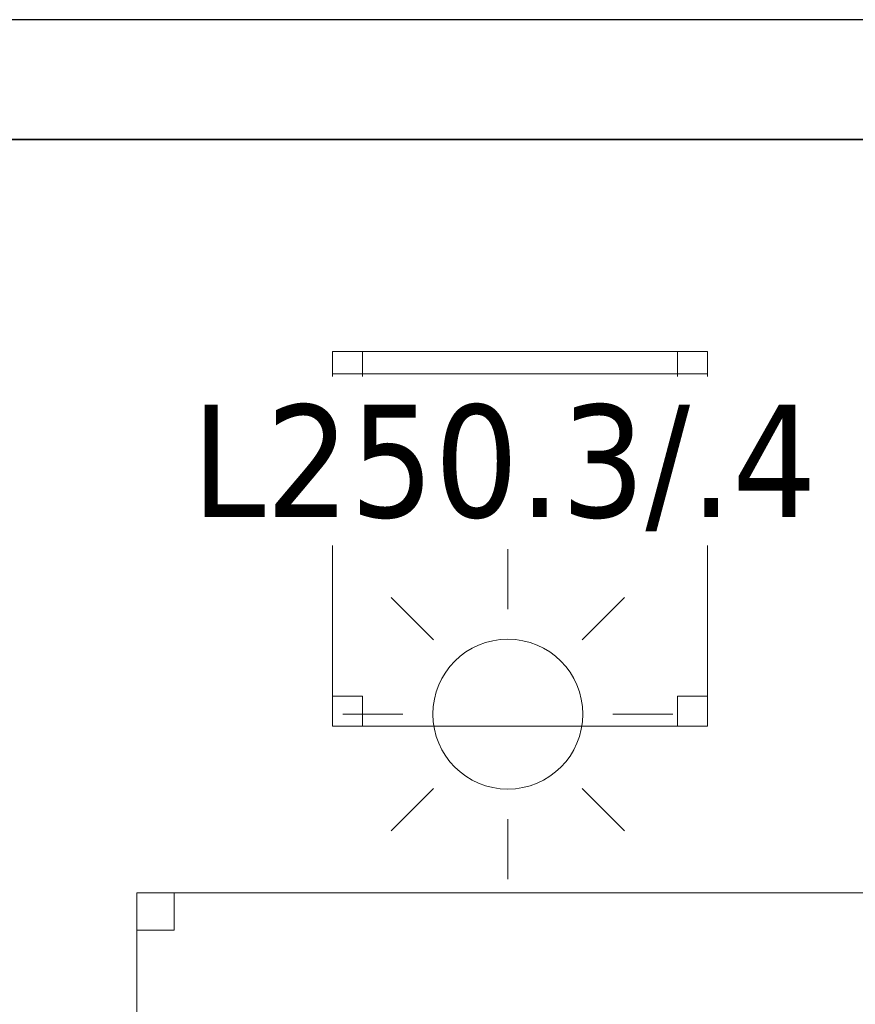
# Model space of a CAD drawing. Header units: metres. Extents: x 397.7 to 427.5, y 12.7 to 28.4.
# Tile 22 of 145: x 402.6 to 403.7, y 26.9 to 28.2. Entities that reach past the tile are written whole.
import ezdxf

# ---------------------------------------------------------------- set-up
doc = ezdxf.new("R2010")
doc.units = ezdxf.units.M
doc.layers.add('01_SUELOS', color=7, linetype='Continuous', lineweight=25, true_color=0x007f00)
for name, color, linetype, lineweight in [('02_MOBILIARIO', 7, 'Continuous', 18), ('A-DETL-____-MBND', 7, 'Continuous', 18), ('A-DETL-GENF-OTLN', 7, 'Continuous', 18), ('A-WALL-____-MCUT', 7, 'Continuous', 25), ('A-WALL-____-OTLN', 7, 'Continuous', 25), ('E-LITE-____-IDEN', 7, 'Continuous', 30)]:
    doc.layers.add(name, color=color, linetype=linetype, lineweight=lineweight)
doc.styles.add('Tahoma_4', font='tahoma.ttf', dxfattribs={"height": 0.15})

# ---------------------------------------------------------------- blocks, each defined once
blk = doc.blocks.new('Family - LONDR55-XX_ZZ-ARQ-CAA-M3D-Londres55-152793-05_ENLLUMENAT_P2')
at = {"layer": '01_SUELOS', "color": 9, "true_color": 0xaad4aa}
for p, q in [((12.3798, 14.9476), (2.9616, 14.9476)), ((2.9616, 14.9476), (12.3798, 14.9476))]:
    blk.add_line(p, q, dxfattribs=at)
blk = doc.blocks.new('Family - Cadira d_Oficina_P2-152926-05_ENLLUMENAT_P2')
at = {"layer": 'A-DETL-____-MBND', "color": 253, "true_color": 0xaaaaaa}
for p, q in [((0, 0.46), (0, 0.5)), ((0, 0.5), (0.04, 0.5)), ((0, 0.5), (0, 0.46)), ((0.04, 0.5), (0, 0.5)), ((0, 0), (0, 0.5)), ((0, 0.5), (0.5, 0.5)), ((0.5, 0.5), (0, 0.5)), ((0, 0.5), (0, 0)), ((0, 0.47), (0, 0.5)), ((0, 0.5), (0.5, 0.5)), ((0, 0.5), (0, 0.47)), ((0.5, 0.5), (0, 0.5)), ((0.04, 0.5), (0.04, 0.46)), ((0.04, 0.46), (0.04, 0.5)), ((0.46, 0.46), (0.46, 0.5)), ((0.46, 0.5), (0.5, 0.5)), ((0.46, 0.5), (0.46, 0.46)), ((0.5, 0.5), (0.46, 0.5)), ((0.5, 0.5), (0.5, 0)), ((0.5, 0), (0.5, 0.5)), ((0.5, 0.5), (0.5, 0.46)), ((0.5, 0.46), (0.5, 0.5)), ((0.5, 0.5), (0.5, 0.47)), ((0.5, 0.47), (0.5, 0.5)), ((0.5, 0.47), (0, 0.47)), ((0, 0.47), (0.5, 0.47)), ((0.04, 0.46), (0, 0.46)), ((0, 0.46), (0.04, 0.46)), ((0.5, 0.46), (0.46, 0.46)), ((0.46, 0.46), (0.5, 0.46)), ((0, 0), (0, 0.04)), ((0, 0.04), (0.04, 0.04)), ((0, 0.04), (0, 0)), ((0.04, 0.04), (0, 0.04)), ((0.04, 0.04), (0.04, 0)), ((0.04, 0), (0.04, 0.04)), ((0.46, 0), (0.46, 0.04)), ((0.46, 0.04), (0.5, 0.04)), ((0.46, 0.04), (0.46, 0)), ((0.5, 0.04), (0.46, 0.04)), ((0.5, 0.04), (0.5, 0)), ((0.5, 0), (0.5, 0.04)), ((0.5, 0), (0, 0)), ((0, 0), (0.5, 0)), ((0.04, 0), (0, 0)), ((0, 0), (0.04, 0)), ((0.46, 0), (0.5, 0)), ((0.5, 0), (0.46, 0))]:
    blk.add_line(p, q, dxfattribs=at)
blk = doc.blocks.new('Family - Evans P2-153127-05_ENLLUMENAT_P2')
at = {"layer": 'A-WALL-____-MCUT', "color": 253, "true_color": 0xaaaaaa}
for p, q in [((25.5877, 0.16), (0.0332, 0.16)), ((0, 0), (25.556, 0))]:
    blk.add_line(p, q, dxfattribs=at)
at = {"layer": 'A-WALL-____-OTLN', "color": 253, "true_color": 0xaaaaaa}
for p, q in [((25.5877, 0.16), (0.0332, 0.16)), ((0, 0), (25.556, 0))]:
    blk.add_line(p, q, dxfattribs=at)
at = {"layer": 'A-WALL-____-OTLN', "color": 253, "lineweight": 18, "true_color": 0xaaaaaa}
blk.add_line((0, 0), (25.556, 0), dxfattribs=at)
blk = doc.blocks.new('Family - Taula 160X80_P2-153138-05_ENLLUMENAT_P2')
at = {"layer": 'A-DETL-____-MBND', "color": 253, "true_color": 0xaaaaaa}
for p, q in [((0, 0.8001), (0.05, 0.8001)), ((0, 0.7501), (0, 0.8001)), ((0.05, 0.8001), (0, 0.8001)), ((0, 0.8001), (0, 0.7501)), ((0, 0.8001), (1.5969, 0.8001)), ((0, 0), (0, 0.8001)), ((1.5969, 0.8001), (0, 0.8001)), ((0, 0.8001), (0, 0)), ((0.05, 0.8001), (0.05, 0.7501)), ((0.05, 0.7501), (0.05, 0.8001)), ((1.5469, 0.8001), (1.5969, 0.8001)), ((1.5469, 0.7501), (1.5469, 0.8001)), ((1.5969, 0.8001), (1.5469, 0.8001)), ((1.5469, 0.8001), (1.5469, 0.7501)), ((1.5969, 0.8001), (1.5969, 0.7501)), ((1.5969, 0.7501), (1.5969, 0.8001)), ((1.5969, 0.8001), (1.5969, 0)), ((1.5969, 0), (1.5969, 0.8001)), ((0.05, 0.7501), (0, 0.7501)), ((0, 0.7501), (0.05, 0.7501)), ((1.5969, 0.7501), (1.5469, 0.7501)), ((1.5469, 0.7501), (1.5969, 0.7501)), ((0, 0.05), (0.05, 0.05)), ((0, 0), (0, 0.05)), ((0.05, 0.05), (0, 0.05)), ((0, 0.05), (0, 0)), ((0.05, 0.05), (0.05, 0)), ((0.05, 0), (0.05, 0.05)), ((1.5469, 0.05), (1.5969, 0.05)), ((1.5469, 0), (1.5469, 0.05)), ((1.5969, 0.05), (1.5469, 0.05)), ((1.5469, 0.05), (1.5469, 0)), ((1.5969, 0.05), (1.5969, 0)), ((1.5969, 0), (1.5969, 0.05)), ((0.05, 0), (0, 0)), ((0, 0), (0.05, 0)), ((1.5969, 0), (0, 0)), ((0, 0), (1.5969, 0)), ((1.5969, 0), (1.5469, 0)), ((1.5469, 0), (1.5969, 0))]:
    blk.add_line(p, q, dxfattribs=at)
blk = doc.blocks.new('LONDR55-XX_ZZ-ARQ-CAA-M3D-Londres55_ifc-1-05_ENLLUMENAT_P2')
at = {"layer": '01_SUELOS', "color": 253, "lineweight": 18, "true_color": 0xaaaaaa}
blk.add_blockref('Family - LONDR55-XX_ZZ-ARQ-CAA-M3D-Londres55-152793-05_ENLLUMENAT_P2', (398.2971, 13.1206), dxfattribs=at)
at = {"layer": '02_MOBILIARIO', "color": 253, "lineweight": 18, "true_color": 0xaaaaaa}
for name, p in [('Family - Cadira d_Oficina_P2-152926-05_ENLLUMENAT_P2', (403.001, 27.2856)), ('Family - Taula 160X80_P2-153138-05_ENLLUMENAT_P2', (402.7398, 26.2635))]:
    blk.add_blockref(name, p, dxfattribs=at)
at = {"layer": 'A-WALL-____-OTLN', "color": 253, "lineweight": 18, "true_color": 0xaaaaaa, "rotation": 180}
blk.add_blockref('Family - Evans P2-153127-05_ENLLUMENAT_P2', (426.8464, 28.2282), dxfattribs=at)
blk = doc.blocks.new('ZYR_06_01 Detector Sostre - 07 Detector Luminic-846090-05_ENLLUMENAT_P2')
at = {"layer": 'A-DETL-GENF-OTLN', "color": 92, "true_color": 0x00c400}
for p, q in [((0, 0.14), (0, 0.22)), ((-0.099, 0.099), (-0.1556, 0.1556)), ((0.099, 0.099), (0.1556, 0.1556)), ((0.14, 0), (0.22, 0)), ((-0.14, 0), (-0.22, 0)), ((-0.099, -0.099), (-0.1556, -0.1556)), ((0.099, -0.099), (0.1556, -0.1556)), ((0, -0.14), (0, -0.22))]:
    blk.add_line(p, q, dxfattribs=at)
blk.add_circle((0, 0), 0.1, dxfattribs=at)

msp = doc.modelspace()

# ---------------------------------------------------------------- block references
at = {"lineweight": 5}
msp.add_blockref('LONDR55-XX_ZZ-ARQ-CAA-M3D-Londres55_ifc-1-05_ENLLUMENAT_P2', (0, 0), dxfattribs=at)
at = {"layer": 'A-DETL-GENF-OTLN', "color": 92, "true_color": 0x00c400}
msp.add_blockref('ZYR_06_01 Detector Sostre - 07 Detector Luminic-846090-05_ENLLUMENAT_P2', (403.2348, 27.3018), dxfattribs=at)

# ---------------------------------------------------------------- next in the draw order: texts
at = {"layer": 'E-LITE-____-IDEN', "insert": (402.813, 27.7146), "char_height": 0.15, "width": 1.018143, "attachment_point": 1, "style": 'Tahoma_4', "bg_fill": 3, "box_fill_scale": 1.25, "bg_fill_color": 256, "bg_fill_true_color": 13158600, "bg_fill_transparency": 0}
msp.add_mtext('L250.3/.4', dxfattribs=at)

doc.saveas('drawing.dxf')
